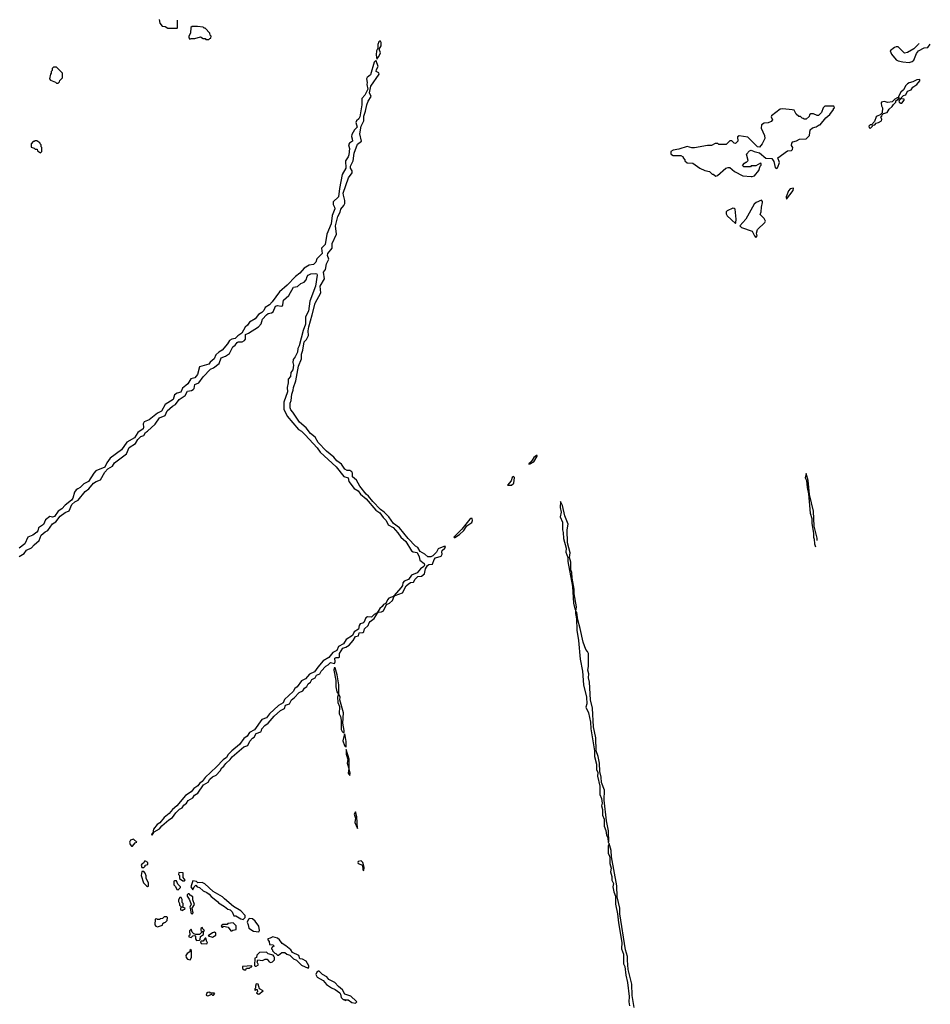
# Model space of a CAD drawing. Extents: x 2701205 to 2963787, y 496209 to 720276.
# Tile 130 of 154: x 2800800 to 2810602, y 707160 to 717752. Entities that reach past the tile are written whole.
import ezdxf

# ---------------------------------------------------------------- set-up
doc = ezdxf.new("R2010")
doc.units = 0

msp = doc.modelspace()

# ---------------------------------------------------------------- linework, layer by layer
at = {"layer": '0CON05XD'}
for points in [[(2802301, 717752), (2802310, 717715), (2802332, 717682), (2802365, 717680), (2802395, 717660), (2802495, 717660), (2802500, 717665), (2802500, 717745)], [(2802835, 717540), (2802845, 717550), (2802858, 717552), (2802860, 717575), (2802850, 717585), (2802848, 717608), (2802795, 717660), (2802785, 717660), (2802775, 717670), (2802715, 717680), (2802655, 717680), (2802642, 717668), (2802640, 717605), (2802620, 717575), (2802620, 717555), (2802632, 717542), (2802645, 717550), (2802685, 717550), (2802745, 717568), (2802775, 717550), (2802795, 717550), (2802805, 717540), (2802835, 717540)], [(2804645, 717328), (2804665, 717354), (2804682, 717395), (2804671, 717435), (2804691, 717469), (2804692, 717505), (2804685, 717520), (2804675, 717521), (2804665, 717513), (2804655, 717485), (2804654, 717445), (2804641, 717415), (2804637, 717375), (2804645, 717328)], [(2810478, 717494), (2810475, 717488), (2810425, 717438), (2810355, 717398), (2810325, 717392), (2810255, 717460), (2810235, 717460), (2810215, 717452), (2810170, 717415), (2810185, 717380), (2810235, 717318), (2810255, 717308), (2810305, 717298), (2810375, 717292), (2810407, 717303), (2810423, 717317), (2810452, 717388), (2810474, 717416), (2810535, 717448), (2810575, 717452), (2810602, 717490)], [(2804491, 716635), (2804504, 716665), (2804505, 716715), (2804524, 716766), (2804535, 716834), (2804552, 716875), (2804582, 716925), (2804564, 716966), (2804581, 717035), (2804669, 717165), (2804665, 717181), (2804636, 717196), (2804639, 717215), (2804657, 717247), (2804638, 717308), (2804635, 717312), (2804615, 717296), (2804575, 717160), (2804540, 717130), (2804533, 717115), (2804540, 717075), (2804536, 717054), (2804546, 717005), (2804515, 716941), (2804482, 716905), (2804483, 716835), (2804461, 716705), (2804452, 716685), (2804427, 716663), (2804418, 716645), (2804432, 716595), (2804403, 716567), (2804374, 716515), (2804371, 716495), (2804380, 716470), (2804381, 716445), (2804350, 716425), (2804340, 716405), (2804350, 716365), (2804343, 716297), (2804336, 716275), (2804307, 716233), (2804311, 716155), (2804272, 716085), (2804241, 715935), (2804230, 715845), (2804176, 715794), (2804173, 715763), (2804189, 715735), (2804192, 715718), (2804163, 715645), (2804151, 715555), (2804107, 715445), (2804088, 715335), (2804048, 715295), (2804056, 715235), (2804000, 715180), (2803988, 715145), (2803975, 715128), (2803961, 715119), (2803915, 715111), (2803862, 715078), (2803815, 715025), (2803770, 714990), (2803679, 714895), (2803595, 714825), (2803519, 714715), (2803488, 714685), (2803444, 714656), (2803427, 714623), (2803408, 714602), (2803371, 714579), (2803333, 714535), (2803273, 714497), (2803253, 714465), (2803227, 714443), (2803190, 714380), (2803148, 714352), (2803119, 714321), (2803085, 714315), (2803058, 714302), (2803037, 714265), (2802980, 714195), (2802945, 714176), (2802911, 714145), (2802894, 714105), (2802852, 714068), (2802836, 714045), (2802735, 714016), (2802715, 713934), (2802685, 713900), (2802643, 713887), (2802609, 713835), (2802587, 713817), (2802551, 713789), (2802535, 713745), (2802495, 713735), (2802466, 713715), (2802452, 713665), (2802365, 713613), (2802325, 713542), (2802282, 713518), (2802195, 713449), (2802141, 713425), (2802130, 713405), (2802133, 713367), (2802128, 713352), (2802070, 713310), (2802035, 713255), (2801955, 713206), (2801895, 713123), (2801775, 713035), (2801738, 712985), (2801715, 712939), (2801621, 712899), (2801598, 712875), (2801539, 712785), (2801491, 712759), (2801450, 712720), (2801425, 712706), (2801407, 712693), (2801390, 712670), (2801371, 712605), (2801357, 712583), (2801291, 712529), (2801255, 712490), (2801216, 712465), (2801175, 712406), (2801155, 712399), (2801124, 712406), (2801078, 712372), (2801055, 712320), (2801004, 712286), (2800996, 712254), (2800985, 712238), (2800940, 712205), (2800886, 712184), (2800857, 712115), (2800795, 712067)], [(2801215, 717070), (2801228, 717082), (2801232, 717098), (2801260, 717125), (2801260, 717175), (2801195, 717240), (2801165, 717240), (2801150, 717225), (2801150, 717205), (2801140, 717195), (2801140, 717175), (2801130, 717165), (2801120, 717115), (2801132, 717102), (2801185, 717080), (2801195, 717070), (2801215, 717070)], [(2810283, 716853), (2810295, 716854), (2810320, 716885), (2810320, 716895), (2810292, 716902), (2810290, 716915), (2810314, 716936), (2810340, 716945), (2810358, 716982), (2810394, 716996), (2810415, 717027), (2810457, 717055), (2810488, 717095), (2810490, 717105), (2810485, 717110), (2810455, 717106), (2810415, 717084), (2810375, 717073), (2810355, 717062), (2810337, 717043), (2810314, 716996), (2810285, 716972), (2810260, 716925), (2810260, 716910), (2810280, 716905), (2810262, 716878), (2810267, 716865), (2810283, 716853)], [(2809955, 716582), (2809980, 716605), (2809982, 716618), (2810005, 716620), (2810020, 716640), (2810045, 716644), (2810077, 716665), (2810079, 716679), (2810070, 716705), (2810080, 716715), (2810082, 716728), (2810098, 716742), (2810136, 716754), (2810160, 716790), (2810193, 716817), (2810205, 716840), (2810230, 716865), (2810232, 716878), (2810258, 716902), (2810260, 716910), (2810245, 716910), (2810220, 716895), (2810192, 716868), (2810145, 716860), (2810105, 716870), (2810078, 716865), (2810073, 716855), (2810078, 716825), (2810088, 716805), (2810082, 716748), (2810062, 716728), (2810030, 716715), (2810020, 716705), (2810000, 716655), (2809968, 716622), (2809955, 716620), (2809940, 716605), (2809942, 716592), (2809955, 716582)], [(2808685, 716063), (2808709, 716071), (2808755, 716130), (2808770, 716175), (2808780, 716185), (2808780, 716205), (2808775, 716210), (2808725, 716180), (2808675, 716180), (2808665, 716170), (2808595, 716170), (2808582, 716182), (2808602, 716208), (2808615, 716220), (2808625, 716220), (2808642, 716238), (2808623, 716305), (2808655, 716342), (2808675, 716348), (2808705, 716332), (2808765, 716318), (2808833, 716263), (2808897, 716257), (2808916, 716226), (2808932, 716162), (2808942, 716152), (2808952, 716155), (2808961, 716165), (2808977, 716215), (2808960, 716265), (2809065, 716340), (2809107, 716343), (2809120, 716355), (2809122, 716375), (2809108, 716398), (2809110, 716425), (2809123, 716437), (2809162, 716448), (2809193, 716467), (2809265, 716470), (2809300, 716505), (2809310, 716565), (2809335, 716590), (2809372, 716598), (2809405, 716620), (2809415, 716620), (2809478, 716695), (2809519, 716731), (2809560, 716785), (2809560, 716795), (2809570, 716805), (2809565, 716820), (2809465, 716820), (2809450, 716805), (2809430, 716755), (2809398, 716722), (2809385, 716720), (2809345, 716740), (2809315, 716740), (2809302, 716728), (2809298, 716712), (2809265, 716680), (2809245, 716680), (2809235, 716690), (2809222, 716692), (2809205, 716710), (2809185, 716710), (2809158, 716735), (2809138, 716778), (2809115, 716782), (2809015, 716792), (2808985, 716788), (2808892, 716718), (2808890, 716705), (2808902, 716675), (2808890, 716655), (2808855, 716642), (2808813, 716637), (2808785, 716620), (2808780, 716585), (2808816, 716506), (2808820, 716475), (2808792, 716415), (2808765, 716380), (2808740, 716385), (2808637, 716487), (2808545, 716502), (2808528, 716492), (2808530, 716445), (2808505, 716420), (2808492, 716422), (2808465, 716450), (2808445, 716450), (2808405, 716410), (2808325, 716410), (2808315, 716420), (2808285, 716420), (2808245, 716400), (2808205, 716400), (2808065, 716372), (2808035, 716372), (2807985, 716387), (2807895, 716358), (2807833, 716347), (2807810, 716335), (2807810, 716305), (2807815, 716300), (2807835, 716292), (2807915, 716290), (2807940, 716275), (2807940, 716265), (2807960, 716245), (2807960, 716235), (2807983, 716213), (2808047, 716207), (2808120, 716155), (2808175, 716128), (2808225, 716120), (2808255, 716090), (2808265, 716090), (2808295, 716070), (2808310, 716075), (2808400, 716155), (2808425, 716162), (2808445, 716160), (2808495, 716118), (2808583, 716073), (2808675, 716063), (2808685, 716063)], [(2800795, 711978), (2800849, 712011), (2800875, 712046), (2800928, 712072), (2800955, 712104), (2801009, 712151), (2801033, 712207), (2801075, 712244), (2801102, 712258), (2801155, 712329), (2801189, 712351), (2801235, 712410), (2801289, 712451), (2801331, 712469), (2801361, 712535), (2801395, 712564), (2801428, 712582), (2801506, 712675), (2801545, 712704), (2801595, 712765), (2801624, 712785), (2801669, 712801), (2801718, 712885), (2801750, 712920), (2801800, 712950), (2801821, 712985), (2801948, 713082), (2801979, 713151), (2802046, 713194), (2802073, 713237), (2802105, 713268), (2802135, 713279), (2802155, 713312), (2802176, 713325), (2802258, 713402), (2802305, 713467), (2802367, 713493), (2802388, 713545), (2802445, 713595), (2802478, 713612), (2802515, 713665), (2802580, 713710), (2802606, 713754), (2802648, 713762), (2802667, 713773), (2802677, 713785), (2802684, 713826), (2802730, 713845), (2802775, 713909), (2802855, 713994), (2802885, 714008), (2802946, 714055), (2802970, 714115), (2803015, 714131), (2803060, 714160), (2803095, 714234), (2803118, 714252), (2803140, 714280), (2803153, 714287), (2803195, 714288), (2803221, 714299), (2803230, 714315), (2803230, 714365), (2803262, 714378), (2803371, 714449), (2803399, 714481), (2803415, 714530), (2803455, 714576), (2803475, 714591), (2803512, 714598), (2803530, 714610), (2803555, 714671), (2803575, 714678), (2803615, 714669), (2803628, 714672), (2803634, 714686), (2803638, 714735), (2803696, 714784), (2803746, 714874), (2803789, 714881), (2803825, 714912), (2803861, 714929), (2803883, 714955), (2803895, 714990), (2803905, 715002), (2803935, 715016), (2803985, 715022), (2803998, 715018), (2804002, 715005), (2803985, 714885), (2803924, 714725), (2803907, 714615), (2803877, 714555), (2803877, 714475), (2803852, 714408), (2803809, 714245), (2803794, 714215), (2803789, 714175), (2803766, 714125), (2803745, 714095), (2803741, 714065), (2803748, 714035), (2803741, 713985), (2803718, 713955), (2803716, 713915), (2803690, 713885), (2803691, 713845), (2803680, 713795), (2803681, 713749), (2803642, 713638), (2803643, 713563), (2803680, 713485), (2803802, 713345), (2803833, 713325), (2803872, 713285), (2804001, 713145), (2804035, 713099), (2804205, 712943), (2804289, 712839), (2804335, 712822), (2804343, 712783), (2804400, 712710), (2804444, 712685), (2804469, 712649), (2804528, 712598), (2804635, 712476), (2804677, 712447), (2804714, 712395), (2804746, 712365), (2804768, 712318), (2804819, 712289), (2804872, 712232), (2804902, 712185), (2804958, 712138), (2805019, 712039), (2805035, 712028), (2805080, 712020), (2805101, 711975), (2805107, 711937), (2805153, 711903), (2805157, 711885), (2805151, 711869), (2805116, 711845), (2805078, 711802), (2805019, 711775), (2804985, 711728), (2804938, 711712), (2804923, 711695), (2804919, 711665), (2804907, 711643), (2804828, 711555), (2804835, 711550), (2804842, 711558), (2804921, 711585), (2804960, 711660), (2804980, 711680), (2805005, 711697), (2805038, 711702), (2805056, 711734), (2805085, 711761), (2805126, 711764), (2805158, 711792), (2805167, 711845), (2805189, 711881), (2805205, 711890), (2805245, 711894), (2805263, 711945), (2805277, 711963), (2805338, 711982), (2805348, 712002), (2805344, 712026), (2805348, 712042), (2805376, 712065), (2805383, 712083), (2805365, 712086), (2805305, 712061), (2805287, 712023), (2805247, 711983), (2805225, 711972), (2805193, 711973), (2805162, 712002), (2805112, 712032), (2805085, 712073), (2805060, 712090), (2804980, 712170), (2804887, 712287), (2804822, 712332), (2804775, 712404), (2804725, 712454), (2804684, 712484), (2804600, 712570), (2804555, 712627), (2804529, 712649), (2804462, 712732), (2804425, 712798), (2804383, 712835), (2804382, 712875), (2804375, 712888), (2804355, 712901), (2804325, 712903), (2804301, 712915), (2804265, 712969), (2804215, 713005), (2804183, 713045), (2804101, 713111), (2804014, 713204), (2803980, 713260), (2803932, 713302), (2803885, 713361), (2803812, 713422), (2803741, 713531), (2803718, 713555), (2803712, 713575), (2803713, 713625), (2803723, 713655), (2803728, 713722), (2803743, 713765), (2803746, 713796), (2803774, 713865), (2803800, 714025), (2803833, 714105), (2803835, 714155), (2803848, 714195), (2803863, 714285), (2803888, 714312), (2803909, 714355), (2803905, 714405), (2803911, 714449), (2803950, 714575), (2803979, 714701), (2804040, 714815), (2804036, 714885), (2804080, 714965), (2804072, 715035), (2804090, 715065), (2804104, 715125), (2804127, 715175), (2804115, 715215), (2804116, 715235), (2804162, 715295), (2804165, 715345), (2804210, 715445), (2804199, 715535), (2804223, 715635), (2804248, 715682), (2804256, 715715), (2804288, 715752), (2804299, 715775), (2804301, 715805), (2804284, 715865), (2804283, 715885), (2804339, 716051), (2804378, 716105), (2804378, 716125), (2804360, 716155), (2804360, 716175), (2804388, 716235), (2804402, 716315), (2804437, 716413), (2804481, 716445), (2804463, 716523), (2804474, 716605), (2804491, 716635)], [(2801025, 716320), (2801040, 716335), (2801040, 716375), (2801030, 716385), (2801030, 716405), (2801020, 716415), (2801018, 716428), (2800985, 716450), (2800965, 716450), (2800955, 716440), (2800945, 716440), (2800923, 716417), (2800922, 716382), (2800955, 716370), (2800965, 716360), (2800988, 716358), (2800992, 716342), (2801025, 716320)], [(2809055, 715820), (2809126, 715914), (2809128, 715938), (2809095, 715932), (2809075, 715910), (2809050, 715845), (2809055, 715820)], [(2808725, 715410), (2808738, 715425), (2808732, 715455), (2808740, 715495), (2808819, 715571), (2808827, 715585), (2808815, 715612), (2808772, 715655), (2808782, 715685), (2808784, 715736), (2808797, 715785), (2808797, 715797), (2808785, 715810), (2808726, 715784), (2808705, 715768), (2808617, 715605), (2808550, 715535), (2808570, 715515), (2808685, 715478), (2808710, 715425), (2808725, 715410)], [(2808505, 715560), (2808510, 715565), (2808512, 715605), (2808502, 715712), (2808492, 715722), (2808475, 715723), (2808415, 715696), (2808406, 715685), (2808404, 715664), (2808415, 715642), (2808505, 715560)], [(2806280, 712970), (2806295, 712973), (2806335, 712997), (2806370, 713055), (2806370, 713065), (2806362, 713065), (2806335, 713042), (2806304, 712996), (2806280, 712975), (2806280, 712970)], [(2806095, 712743), (2806120, 712765), (2806127, 712827), (2806115, 712837), (2806102, 712828), (2806089, 712791), (2806052, 712745), (2806095, 712743)], [(2809384, 712148), (2809383, 712175), (2809352, 712302), (2809346, 712465), (2809302, 712645), (2809286, 712795), (2809265, 712870), (2809256, 712825), (2809269, 712795), (2809275, 712720), (2809292, 712652), (2809310, 712445), (2809326, 712386), (2809328, 712335), (2809346, 712225), (2809344, 712185), (2809353, 712163), (2809356, 712115), (2809367, 712081)], [(2807135, 708900), (2807140, 708905), (2807138, 709025), (2807116, 709134), (2807091, 709355), (2807096, 709465), (2807064, 709546), (2807060, 709605), (2807044, 709664), (2807041, 709755), (2807027, 709827), (2807006, 709885), (2807000, 710025), (2806978, 710145), (2806966, 710345), (2806944, 710435), (2806934, 710624), (2806923, 710673), (2806926, 710715), (2806916, 710755), (2806924, 710795), (2806924, 710885), (2806921, 710935), (2806912, 710955), (2806894, 710975), (2806866, 711055), (2806834, 711204), (2806808, 711295), (2806798, 711375), (2806788, 711388), (2806794, 711435), (2806768, 711575), (2806769, 711625), (2806746, 711745), (2806743, 711805), (2806732, 711835), (2806731, 711915), (2806719, 711965), (2806724, 712015), (2806698, 712125), (2806692, 712265), (2806704, 712325), (2806668, 712415), (2806644, 712525), (2806622, 712568), (2806616, 712505), (2806628, 712455), (2806619, 712405), (2806642, 712345), (2806642, 712265), (2806650, 712235), (2806655, 712170), (2806683, 712065), (2806679, 712025), (2806701, 711965), (2806699, 711925), (2806750, 711655), (2806761, 711475), (2806774, 711415), (2806784, 711404), (2806781, 711365), (2806793, 711305), (2806797, 711183), (2806814, 711075), (2806833, 710873), (2806859, 710745), (2806870, 710595), (2806900, 710465), (2806904, 710394), (2806893, 710355), (2806923, 710295), (2806943, 710195), (2806948, 710125), (2806988, 709888), (2806987, 709825), (2807010, 709745), (2807008, 709685), (2807022, 709655), (2807018, 709615), (2807043, 709505), (2807045, 709418), (2807063, 709375), (2807069, 709325), (2807062, 709295), (2807074, 709255), (2807075, 709195), (2807092, 709152), (2807092, 709075), (2807111, 709031), (2807115, 708980), (2807132, 708952), (2807135, 708900)], [(2805475, 712180), (2805485, 712183), (2805534, 712215), (2805579, 712255), (2805613, 712307), (2805666, 712344), (2805674, 712365), (2805670, 712385), (2805655, 712386), (2805645, 712380), (2805560, 712270), (2805472, 712185), (2805475, 712180)], [(2802225, 708980), (2802246, 709014), (2802305, 709049), (2802330, 709080), (2802404, 709146), (2802445, 709170), (2802481, 709219), (2802520, 709260), (2802548, 709275), (2802567, 709303), (2802595, 709324), (2802615, 709352), (2802665, 709381), (2802681, 709409), (2802717, 709433), (2802780, 709520), (2802830, 709550), (2802848, 709582), (2802874, 709606), (2802915, 709626), (2802959, 709671), (2802975, 709704), (2802999, 709721), (2803019, 709751), (2803065, 709792), (2803088, 709822), (2803211, 709929), (2803255, 709943), (2803278, 709992), (2803305, 710022), (2803325, 710035), (2803345, 710073), (2803395, 710091), (2803402, 710105), (2803408, 710122), (2803440, 710160), (2803475, 710183), (2803540, 710260), (2803608, 710322), (2803649, 710341), (2803662, 710378), (2803705, 710393), (2803725, 710434), (2803755, 710455), (2803808, 710515), (2803847, 710533), (2803865, 710561), (2803890, 710580), (2803905, 710606), (2803929, 710625), (2803946, 710654), (2803979, 710671), (2803995, 710701), (2804029, 710715), (2804045, 710745), (2804094, 710796), (2804120, 710810), (2804145, 710838), (2804190, 710825), (2804196, 710844), (2804194, 710885), (2804205, 710891), (2804235, 710889), (2804241, 710895), (2804241, 710935), (2804279, 710991), (2804309, 711001), (2804345, 711024), (2804391, 711075), (2804413, 711115), (2804446, 711124), (2804454, 711156), (2804495, 711158), (2804504, 711165), (2804511, 711199), (2804551, 711235), (2804561, 711265), (2804572, 711278), (2804615, 711309), (2804652, 711368), (2804662, 711378), (2804695, 711381), (2804715, 711394), (2804750, 711460), (2804779, 711475), (2804813, 711505), (2804830, 711550), (2804775, 711528), (2804759, 711511), (2804740, 711470), (2804715, 711459), (2804701, 711439), (2804675, 711419), (2804648, 711372), (2804615, 711352), (2804587, 711323), (2804545, 711328), (2804525, 711318), (2804503, 711267), (2804495, 711259), (2804465, 711254), (2804455, 711235), (2804446, 711194), (2804399, 711165), (2804383, 711127), (2804315, 711084), (2804285, 711036), (2804230, 711010), (2804214, 710965), (2804169, 710945), (2804128, 710892), (2804065, 710856), (2804008, 710788), (2803975, 710738), (2803918, 710712), (2803875, 710661), (2803832, 710638), (2803786, 710575), (2803762, 710558), (2803744, 710525), (2803651, 710439), (2803635, 710404), (2803587, 710373), (2803488, 710285), (2803458, 710242), (2803407, 710223), (2803326, 710114), (2803275, 710085), (2803250, 710045), (2803212, 710018), (2803165, 709956), (2803083, 709887), (2803045, 709846), (2803025, 709815), (2802990, 709790), (2802919, 709715), (2802795, 709601), (2802765, 709558), (2802735, 709536), (2802719, 709511), (2802675, 709481), (2802645, 709445), (2802585, 709405), (2802491, 709295), (2802444, 709256), (2802408, 709212), (2802355, 709171), (2802307, 709113), (2802281, 709095), (2802241, 709045), (2802232, 709005), (2802222, 708995), (2802220, 708985), (2802225, 708980)], [(2804285, 710082), (2804292, 710088), (2804293, 710105), (2804280, 710185), (2804286, 710296), (2804247, 710435), (2804248, 710465), (2804237, 710497), (2804236, 710595), (2804219, 710705), (2804195, 710780), (2804185, 710780), (2804181, 710755), (2804203, 710645), (2804202, 710575), (2804213, 710523), (2804230, 710495), (2804222, 710465), (2804224, 710406), (2804244, 710365), (2804238, 710285), (2804252, 710255), (2804261, 710215), (2804260, 710115), (2804270, 710095), (2804285, 710082)], [(2804315, 709930), (2804316, 709986), (2804305, 710050), (2804295, 710070), (2804280, 709995), (2804298, 709945), (2804305, 709932), (2804315, 709930)], [(2804355, 709620), (2804359, 709645), (2804348, 709685), (2804346, 709796), (2804315, 709900), (2804315, 709850), (2804331, 709795), (2804324, 709754), (2804342, 709695), (2804334, 709645), (2804355, 709620)], [(2804435, 709050), (2804429, 709175), (2804415, 709230), (2804401, 709205), (2804414, 709164), (2804406, 709115), (2804435, 709050)], [(2802015, 708862), (2802044, 708896), (2802060, 708905), (2802025, 708937), (2801993, 708927), (2801983, 708905), (2801989, 708879), (2802005, 708862), (2802015, 708862)], [(2807414, 707125), (2807393, 707253), (2807389, 707375), (2807351, 707535), (2807341, 707635), (2807344, 707675), (2807320, 707745), (2807260, 708135), (2807259, 708195), (2807231, 708315), (2807226, 708435), (2807170, 708745), (2807166, 708816), (2807145, 708890), (2807135, 708860), (2807134, 708786), (2807150, 708755), (2807152, 708735), (2807152, 708675), (2807166, 708625), (2807159, 708585), (2807174, 708535), (2807174, 708495), (2807190, 708460), (2807185, 708425), (2807195, 708370), (2807214, 708324), (2807215, 708238), (2807235, 708135), (2807244, 708035), (2807282, 707825), (2807277, 707755), (2807298, 707698), (2807298, 707595), (2807313, 707565), (2807323, 707475), (2807341, 707395), (2807359, 707245), (2807358, 707185), (2807364, 707145)], [(2802135, 708630), (2802150, 708645), (2802152, 708658), (2802180, 708665), (2802180, 708685), (2802155, 708700), (2802145, 708700), (2802138, 708682), (2802115, 708668), (2802108, 708655), (2802115, 708630), (2802135, 708630)], [(2804505, 708600), (2804507, 708633), (2804493, 708685), (2804475, 708704), (2804445, 708695), (2804439, 708685), (2804445, 708675), (2804490, 708655), (2804494, 708605), (2804505, 708600)], [(2802175, 708428), (2802185, 708430), (2802188, 708468), (2802163, 708513), (2802162, 708542), (2802152, 708572), (2802137, 708587), (2802115, 708590), (2802107, 708545), (2802132, 708465), (2802165, 708433), (2802175, 708428)], [(2802575, 708490), (2802580, 708495), (2802560, 708525), (2802560, 708575), (2802512, 708578), (2802510, 708555), (2802520, 708545), (2802522, 708512), (2802555, 708490), (2802575, 708490)], [(2802505, 708390), (2802530, 708415), (2802530, 708425), (2802502, 708452), (2802488, 708488), (2802465, 708490), (2802460, 708485), (2802460, 708445), (2802478, 708428), (2802490, 708395), (2802505, 708390)], [(2803205, 708072), (2803226, 708094), (2803226, 708114), (2803179, 708165), (2803103, 708213), (2803003, 708293), (2802982, 708315), (2802884, 708374), (2802794, 708455), (2802765, 708469), (2802718, 708468), (2802702, 708482), (2802665, 708490), (2802643, 708425), (2802662, 708392), (2802672, 708405), (2802678, 708425), (2802695, 708440), (2802712, 708425), (2802735, 708417), (2802775, 708380), (2802815, 708362), (2802838, 708345), (2802860, 708320), (2802930, 708265), (2802940, 708250), (2803005, 708212), (2803042, 708182), (2803067, 708175), (2803086, 708155), (2803105, 708110), (2803125, 708110), (2803179, 708079), (2803205, 708072)], [(2802555, 708170), (2802565, 708180), (2802578, 708182), (2802580, 708195), (2802550, 708205), (2802560, 708215), (2802560, 708245), (2802550, 708255), (2802548, 708288), (2802538, 708308), (2802525, 708310), (2802510, 708285), (2802510, 708265), (2802520, 708245), (2802520, 708225), (2802540, 708205), (2802530, 708195), (2802530, 708175), (2802555, 708170)], [(2802655, 708130), (2802668, 708145), (2802658, 708195), (2802680, 708235), (2802662, 708285), (2802662, 708315), (2802634, 708334), (2802625, 708350), (2802615, 708350), (2802603, 708337), (2802602, 708325), (2802625, 708290), (2802647, 708237), (2802632, 708205), (2802640, 708185), (2802642, 708145), (2802655, 708130)], [(2802285, 707994), (2802338, 708012), (2802342, 708028), (2802355, 708040), (2802368, 708042), (2802388, 708062), (2802390, 708095), (2802385, 708100), (2802355, 708100), (2802338, 708082), (2802315, 708080), (2802305, 708072), (2802285, 708072), (2802275, 708080), (2802260, 708075), (2802254, 708015), (2802265, 708000), (2802285, 707994)], [(2803375, 707940), (2803381, 707955), (2803375, 708002), (2803335, 708055), (2803305, 708079), (2803277, 708083), (2803263, 708077), (2803248, 708045), (2803260, 708015), (2803265, 707980), (2803317, 707947), (2803375, 707940)], [(2802705, 707848), (2802735, 707850), (2802742, 707858), (2802745, 707890), (2802778, 707912), (2802780, 707945), (2802790, 707955), (2802772, 707972), (2802768, 707988), (2802750, 707975), (2802750, 707955), (2802760, 707945), (2802760, 707935), (2802735, 707910), (2802695, 707910), (2802675, 707918), (2802658, 707935), (2802645, 707970), (2802628, 707952), (2802630, 707905), (2802620, 707895), (2802620, 707885), (2802645, 707880), (2802663, 707897), (2802685, 707900), (2802692, 707892), (2802693, 707865), (2802705, 707848)], [(2803085, 707950), (2803093, 707957), (2803130, 707965), (2803130, 708005), (2803097, 708037), (2803042, 708028), (2803035, 708020), (2802985, 708020), (2802970, 708005), (2802975, 707990), (2802985, 707990), (2802995, 708000), (2803045, 707990), (2803072, 707952), (2803085, 707950)], [(2802815, 707810), (2802820, 707825), (2802813, 707833), (2802805, 707870), (2802795, 707870), (2802775, 707840), (2802755, 707840), (2802748, 707832), (2802753, 707813), (2802815, 707810)], [(2802875, 707884), (2802910, 707905), (2802910, 707925), (2802897, 707937), (2802875, 707930), (2802830, 707895), (2802875, 707884)], [(2803905, 707550), (2803912, 707558), (2803911, 707575), (2803882, 707625), (2803845, 707644), (2803815, 707650), (2803806, 707685), (2803738, 707718), (2803718, 707745), (2803665, 707789), (2803624, 707814), (2803597, 707855), (2803575, 707873), (2803525, 707886), (2803495, 707870), (2803470, 707865), (2803470, 707855), (2803487, 707837), (2803490, 707805), (2803525, 707798), (2803540, 707785), (2803522, 707778), (2803510, 707765), (2803510, 707755), (2803520, 707745), (2803520, 707735), (2803545, 707710), (2803558, 707708), (2803575, 707690), (2803585, 707688), (2803621, 707719), (2803655, 707717), (2803675, 707700), (2803708, 707688), (2803749, 707649), (2803780, 707635), (2803835, 707580), (2803905, 707550)], [(2802635, 707638), (2802649, 707665), (2802650, 707735), (2802645, 707750), (2802632, 707738), (2802630, 707725), (2802604, 707706), (2802590, 707685), (2802592, 707665), (2802607, 707647), (2802635, 707638)], [(2803345, 707570), (2803370, 707585), (2803358, 707615), (2803363, 707637), (2803415, 707630), (2803444, 707646), (2803465, 707646), (2803487, 707617), (2803505, 707608), (2803523, 707617), (2803542, 707638), (2803542, 707665), (2803537, 707677), (2803527, 707687), (2803473, 707703), (2803455, 707720), (2803382, 707718), (2803352, 707688), (2803350, 707665), (2803330, 707655), (2803328, 707578), (2803335, 707570), (2803345, 707570)], [(2803235, 707530), (2803242, 707548), (2803275, 707550), (2803285, 707560), (2803298, 707562), (2803300, 707575), (2803200, 707565), (2803200, 707545), (2803215, 707530), (2803235, 707530)], [(2804415, 707172), (2804430, 707185), (2804422, 707195), (2804365, 707248), (2804299, 707269), (2804275, 707316), (2804231, 707351), (2804194, 707395), (2804127, 707427), (2804105, 707454), (2804060, 707480), (2804025, 707516), (2804015, 707518), (2803997, 707505), (2803989, 707479), (2804002, 707452), (2804065, 707416), (2804102, 707372), (2804155, 707338), (2804195, 707320), (2804245, 707282), (2804255, 707270), (2804262, 707232), (2804282, 707212), (2804295, 707210), (2804305, 707200), (2804315, 707208), (2804335, 707207), (2804375, 707178), (2804415, 707172)], [(2803375, 707270), (2803420, 707305), (2803380, 707325), (2803368, 707378), (2803345, 707380), (2803338, 707355), (2803340, 707335), (2803330, 707325), (2803330, 707315), (2803335, 707310), (2803345, 707320), (2803355, 707320), (2803360, 707295), (2803350, 707285), (2803362, 707272), (2803375, 707270)], [(2802821, 707251), (2802835, 707253), (2802865, 707270), (2802875, 707260), (2802885, 707260), (2802900, 707275), (2802895, 707280), (2802855, 707280), (2802845, 707290), (2802825, 707288), (2802810, 707275), (2802808, 707258), (2802821, 707251)]]:
    msp.add_lwpolyline(points, dxfattribs=at)

doc.saveas('drawing.dxf')
